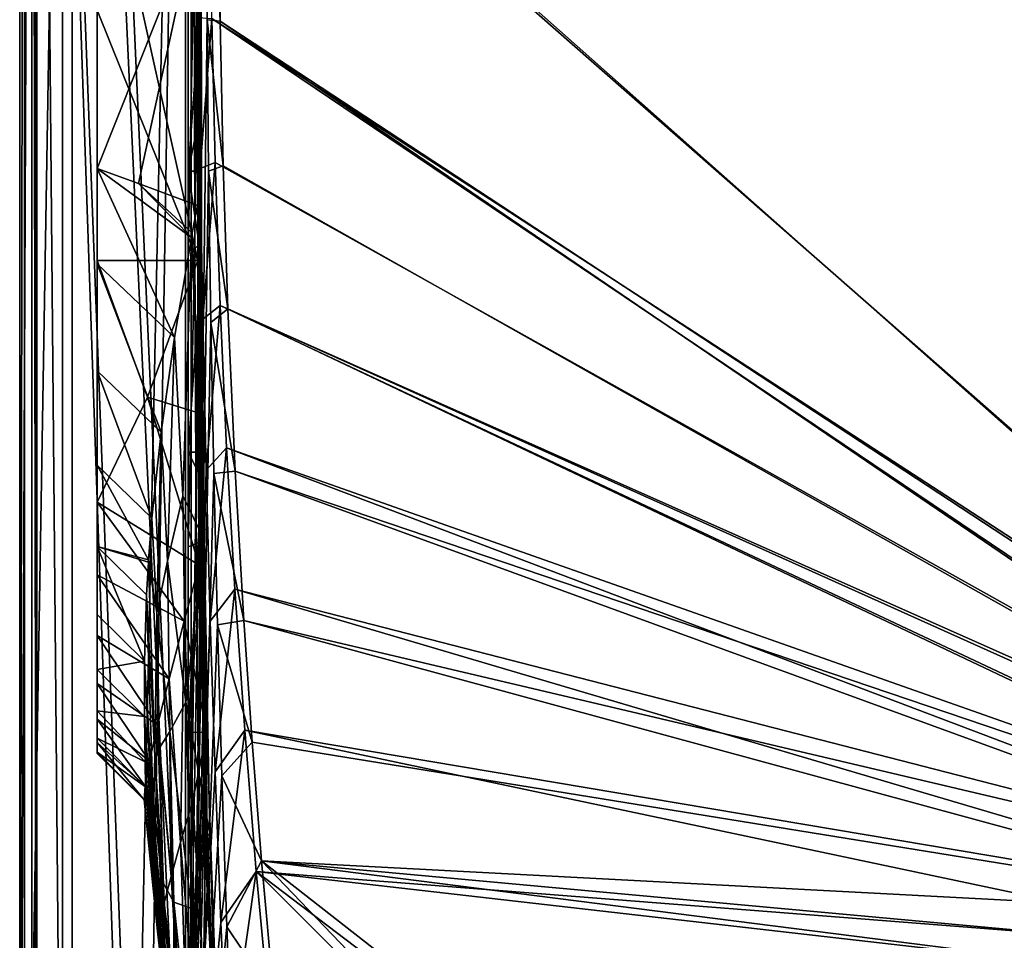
# Model space of a CAD drawing. Header units: metres. Extents: x -904 to 0, y -908 to 0.
# Tile 10 of 133: x -904 to -601, y -730 to -446. Entities that reach past the tile are written whole.
import ezdxf

# ---------------------------------------------------------------- set-up
doc = ezdxf.new("R2010")
doc.units = ezdxf.units.M

msp = doc.modelspace()

# ---------------------------------------------------------------- linework, layer by layer
at = {"layer": 'None0'}
for points in [[(-899.187134, -888.390259, 163.059692), (-899.187134, -888.390259, 168.059692), (-899.186829, -43.411888, 163.059692)], [(-899.187134, -888.390259, 168.059692), (-899.187134, -890.147583, 172.302338), (-899.186829, -43.411888, 163.059692)], [(-899.186829, -43.411888, 163.059692), (-899.187134, -890.147583, 172.302338), (-899.187134, -894.390259, 2063.059814)], [(-899.187134, -894.390259, 2063.059814), (-899.186829, -43.411888, 2063.059814), (-899.186829, -43.411888, 163.059692)], [(-899.187134, -894.390259, 2063.059814), (-871.344543, -849.975159, 2063.059814), (-899.186829, -43.411888, 2063.059814)], [(-899.186829, -43.411888, 163.059692), (-868.672241, -845.906982, 163.059692), (-899.187134, -888.390259, 163.059692)], [(-871.344543, -849.975159, 2063.059814), (-868.672241, -845.906982, 2063.059814), (-899.186829, -43.411888, 2063.059814)], [(-899.186829, -43.411888, 2063.059814), (-868.672241, -845.906982, 2063.059814), (-852.187439, -64.538887, 2063.059814)], [(-899.186829, -43.411888, 163.059692), (-852.187439, -64.538887, 163.059692), (-868.672241, -845.906982, 163.059692)], [(-868.672241, -845.906982, 2063.059814), (-864.603943, -843.234802, 2063.059814), (-852.187439, -64.538887, 2063.059814)], [(-852.187439, -64.538887, 163.059692), (-864.603943, -843.234802, 163.059692), (-868.672241, -845.906982, 163.059692)], [(-852.187439, -64.538887, 2063.059814), (-864.603943, -843.234802, 2063.059814), (-852.187439, -837.392517, 2063.059814)], [(-852.187439, -64.538887, 163.059692), (-852.187439, -837.392517, 163.059692), (-864.603943, -843.234802, 163.059692)], [(-852.187012, -406.370148, 183.651077), (-852.187012, -492.919098, 182.75032), (-852.187439, -64.538887, 163.059692)], [(-852.187439, -64.538887, 163.059692), (-852.187012, -492.919098, 182.75032), (-852.187439, -837.392517, 163.059692)], [(-852.187439, -837.392517, 2063.059814), (-852.187439, -426.39035, 2043.010376), (-852.187439, -64.538887, 2063.059814)], [(-880.187012, -264.281189, 1214.361938), (-880.187012, -263.677216, 1323.098755), (-880.187012, -658.91333, 1223.980225)], [(-880.187012, -658.91333, 1223.980225), (-880.187012, -263.677216, 1323.098755), (-880.187012, -646.2052, 1335.423584)], [(-880.187012, -263.677216, 1323.098755), (-880.187012, -267.007355, 1431.643433), (-880.187012, -646.2052, 1335.423584)], [(-880.187012, -268.829651, 1105.647095), (-880.187012, -264.281189, 1214.361938), (-880.187012, -667.393494, 1113.059937)], [(-880.187012, -667.393494, 1113.059937), (-880.187012, -264.281189, 1214.361938), (-880.187012, -658.91333, 1223.980225)], [(-880.187012, -646.2052, 1335.423584), (-880.187012, -267.007355, 1431.643433), (-880.187012, -629.342896, 1446.297119)], [(-880.187012, -267.007355, 1431.643433), (-880.187012, -274.245697, 1539.783691), (-880.187012, -629.342896, 1446.297119)], [(-880.187012, -277.317596, 997.16864), (-880.187012, -268.829651, 1105.647095), (-880.187012, -671.67627, 1005.619873)], [(-880.187012, -671.67627, 1005.619873), (-880.187012, -268.829651, 1105.647095), (-880.187012, -667.393494, 1113.059937)], [(-880.187012, -629.342896, 1446.297119), (-880.187012, -274.245697, 1539.783691), (-880.187012, -285.351318, 1647.310669)], [(-880.187012, -289.724365, 889.140259), (-880.187012, -277.317596, 997.16864), (-880.187012, -672.108826, 898.291931)], [(-880.187012, -672.108826, 898.291931), (-880.187012, -277.317596, 997.16864), (-880.187012, -671.67627, 1005.619873)], [(-880.187012, -285.351318, 1647.310669), (-880.187012, -300.268585, 1754.02002), (-880.187012, -629.342896, 1446.297119)], [(-880.187012, -306.013977, 781.773193), (-880.187012, -289.724365, 889.140259), (-880.187012, -668.715027, 791.281311)], [(-880.187012, -668.715027, 791.281311), (-880.187012, -289.724365, 889.140259), (-880.187012, -672.108826, 898.291931)], [(-880.187012, -300.268585, 1754.02002), (-880.187012, -416.108765, 1964.198364), (-880.187012, -629.342896, 1446.297119)], [(-880.187012, -326.135406, 675.275146), (-880.187012, -306.013977, 781.773193), (-880.187012, -661.533142, 684.790222)], [(-880.187012, -661.533142, 684.790222), (-880.187012, -306.013977, 781.773193), (-880.187012, -668.715027, 791.281311)], [(-880.187012, -350.02298, 569.848511), (-880.187012, -326.135406, 675.275146), (-880.187012, -650.571594, 578.653809)], [(-880.187012, -650.571594, 578.653809), (-880.187012, -326.135406, 675.275146), (-880.187012, -661.533142, 684.790222)], [(-880.187012, -635.758301, 472.439301), (-880.187012, -377.597046, 465.689606), (-880.187012, -350.02298, 569.848511)], [(-880.187012, -635.758301, 472.439301), (-880.187012, -350.02298, 569.848511), (-880.187012, -650.571594, 578.653809)], [(-880.187012, -408.764618, 362.987244), (-880.187012, -377.597046, 465.689606), (-880.187012, -635.758301, 472.439301)], [(-880.187012, -443.420349, 261.921661), (-880.187012, -408.764618, 362.987244), (-880.187012, -520.419434, 261.921661)], [(-880.187012, -408.764618, 362.987244), (-880.187012, -617.152771, 366.794464), (-880.187012, -520.419434, 261.921661)], [(-880.187012, -617.152771, 366.794464), (-880.187012, -408.764618, 362.987244), (-880.187012, -635.758301, 472.439301)], [(-852.187012, -492.919098, 182.75032), (-852.187012, -406.370148, 183.651077), (-848.117004, -438.644958, 183.594849)], [(-849.303589, -503.457855, 2022.556885), (-849.951172, -416.108765, 2022.114502), (-848.592712, -411.246643, 2041.985229)], [(-848.127197, -497.270294, 2042.600098), (-849.303589, -503.457855, 2022.556885), (-848.592712, -411.246643, 2041.985229)], [(-848.991211, -424.806854, 2042.411011), (-848.127197, -497.270294, 2042.600098), (-848.592712, -411.246643, 2041.985229)], [(-880.187012, -416.108765, 1964.198364), (-849.951172, -416.108765, 2022.114502), (-880.187012, -492.103821, 1964.198364)], [(-849.951172, -416.108765, 2022.114502), (-867.416016, -496.71405, 1988.68689), (-880.187012, -492.103821, 1964.198364)], [(-880.187012, -629.342896, 1446.297119), (-880.187012, -416.108765, 1964.198364), (-880.187012, -492.103821, 1964.198364)], [(-849.951172, -416.108765, 2022.114502), (-849.303589, -503.457855, 2022.556885), (-867.416016, -496.71405, 1988.68689)], [(-852.187439, -426.39035, 2043.010376), (-852.187439, -517.511047, 2042.942139), (-850.361023, -425.485504, 2042.667847)], [(-852.187439, -517.511047, 2042.942139), (-850.139038, -516.520813, 2042.60376), (-850.361023, -425.485504, 2042.667847)], [(-852.187439, -517.511047, 2042.942139), (-852.187439, -426.39035, 2043.010376), (-852.187439, -837.392517, 2063.059814)], [(-850.361023, -425.485504, 2042.667847), (-850.139038, -516.520813, 2042.60376), (-849.447815, -425.033081, 2042.496704)], [(-850.139038, -516.520813, 2042.60376), (-849.114868, -516.025635, 2042.434448), (-849.447815, -425.033081, 2042.496704)], [(-849.447815, -425.033081, 2042.496704), (-849.114868, -516.025635, 2042.434448), (-849.333679, -424.976532, 2042.47522)], [(-849.333679, -424.976532, 2042.47522), (-848.986816, -515.963745, 2042.41333), (-849.219543, -424.919952, 2042.453857)], [(-849.114868, -516.025635, 2042.434448), (-848.986816, -515.963745, 2042.41333), (-849.333679, -424.976532, 2042.47522)], [(-849.219543, -424.919952, 2042.453857), (-848.858826, -515.901855, 2042.392212), (-848.991211, -424.806854, 2042.411011)], [(-848.986816, -515.963745, 2042.41333), (-848.858826, -515.901855, 2042.392212), (-849.219543, -424.919952, 2042.453857)], [(-848.858826, -515.901855, 2042.392212), (-848.602783, -515.778076, 2042.349854), (-848.991211, -424.806854, 2042.411011)], [(-848.991211, -424.806854, 2042.411011), (-848.602783, -515.778076, 2042.349854), (-848.127197, -497.270294, 2042.600098)], [(-849.330811, -432.243439, 203.488113), (-867.34668, -438.720825, 237.455505), (-849.199219, -520.419434, 203.549026)], [(-848.117004, -438.644958, 183.594849), (-849.330811, -432.243439, 203.488113), (-848.072693, -473.187653, 183.351471)], [(-849.330811, -432.243439, 203.488113), (-849.199219, -520.419434, 203.549026), (-848.072693, -473.187653, 183.351471)], [(-867.34668, -438.720825, 237.455505), (-880.187012, -443.420349, 261.921661), (-849.199219, -520.419434, 203.549026)], [(-848.072693, -473.187653, 183.351471), (-852.187012, -492.919098, 182.75032), (-848.117004, -438.644958, 183.594849)], [(-849.199219, -520.419434, 203.549026), (-880.187012, -443.420349, 261.921661), (-880.187012, -520.419434, 261.921661)], [(-852.187012, -492.919098, 182.75032), (-848.072693, -473.187653, 183.351471), (-848.076111, -492.909973, 183.475128)], [(-848.072693, -473.187653, 183.351471), (-849.199219, -520.419434, 203.549026), (-848.076111, -492.909973, 183.475128)], [(-880.187012, -521.435364, 1879.537964), (-880.187012, -492.103821, 1964.198364), (-856.326294, -544.147278, 1887.028809)], [(-856.326294, -544.147278, 1887.028809), (-880.187012, -492.103821, 1964.198364), (-851.170532, -513.370728, 1990.497925)], [(-880.187012, -492.103821, 1964.198364), (-867.416016, -496.71405, 1988.68689), (-851.170532, -513.370728, 1990.497925)], [(-880.187012, -521.435364, 1879.537964), (-880.187012, -554.331116, 1773.207764), (-880.187012, -492.103821, 1964.198364)], [(-880.187012, -554.331116, 1773.207764), (-880.187012, -583.338928, 1665.413574), (-880.187012, -492.103821, 1964.198364)], [(-880.187012, -492.103821, 1964.198364), (-880.187012, -583.338928, 1665.413574), (-880.187012, -608.36792, 1556.369507)], [(-880.187012, -608.36792, 1556.369507), (-880.187012, -629.342896, 1446.297119), (-880.187012, -492.103821, 1964.198364)], [(-852.187012, -492.919098, 182.75032), (-852.187012, -579.403931, 185.593887), (-852.187439, -837.392517, 163.059692)], [(-848.080811, -520.417236, 183.97258), (-852.187012, -492.919098, 182.75032), (-848.076111, -492.909973, 183.475128)], [(-852.187012, -579.403931, 185.593887), (-852.187012, -492.919098, 182.75032), (-848.080811, -520.417236, 183.97258)], [(-849.199219, -520.419434, 203.549026), (-848.080811, -520.417236, 183.97258), (-848.076111, -492.909973, 183.475128)], [(-851.170532, -513.370728, 1990.497925), (-867.416016, -496.71405, 1988.68689), (-850.902527, -511.865814, 1995.321289)], [(-867.416016, -496.71405, 1988.68689), (-849.303589, -503.457855, 2022.556885), (-850.902527, -511.865814, 1995.321289)], [(-848.127197, -497.270294, 2042.600098), (-848.081665, -515.530884, 2042.225464), (-849.303589, -503.457855, 2022.556885)], [(-848.602783, -515.778076, 2042.349854), (-848.081665, -515.530884, 2042.225464), (-848.127197, -497.270294, 2042.600098)], [(-847.281982, -606.38092, 2038.010986), (-850.902527, -511.865814, 1995.321289), (-849.303589, -503.457855, 2022.556885)], [(-848.081665, -515.530884, 2042.225464), (-847.281982, -606.38092, 2038.010986), (-849.303589, -503.457855, 2022.556885)], [(-851.170532, -513.370728, 1990.497925), (-850.902527, -511.865814, 1995.321289), (-847.281982, -606.38092, 2038.010986)], [(-856.326294, -544.147278, 1887.028809), (-851.170532, -513.370728, 1990.497925), (-853.800415, -592.82666, 1935.146973)], [(-853.800415, -592.82666, 1935.146973), (-851.170532, -513.370728, 1990.497925), (-847.281982, -606.38092, 2038.010986)], [(-852.187439, -517.511047, 2042.942139), (-852.187439, -608.534424, 2038.723633), (-850.139038, -516.520813, 2042.60376)], [(-852.187439, -608.534424, 2038.723633), (-849.733887, -607.456055, 2038.364014), (-850.139038, -516.520813, 2042.60376)], [(-852.187439, -608.534424, 2038.723633), (-852.187439, -517.511047, 2042.942139), (-852.187439, -837.392517, 2063.059814)], [(-850.139038, -516.520813, 2042.60376), (-849.733887, -607.456055, 2038.364014), (-849.114868, -516.025635, 2042.434448)], [(-849.733887, -607.456055, 2038.364014), (-848.507141, -606.916931, 2038.184204), (-849.114868, -516.025635, 2042.434448)], [(-849.114868, -516.025635, 2042.434448), (-848.507141, -606.916931, 2038.184204), (-848.986816, -515.963745, 2042.41333)], [(-848.986816, -515.963745, 2042.41333), (-848.35376, -606.849487, 2038.161743), (-848.858826, -515.901855, 2042.392212)], [(-848.507141, -606.916931, 2038.184204), (-848.35376, -606.849487, 2038.161743), (-848.986816, -515.963745, 2042.41333)], [(-848.858826, -515.901855, 2042.392212), (-848.200439, -606.782104, 2038.139282), (-848.602783, -515.778076, 2042.349854)], [(-848.35376, -606.849487, 2038.161743), (-848.200439, -606.782104, 2038.139282), (-848.858826, -515.901855, 2042.392212)], [(-848.602783, -515.778076, 2042.349854), (-847.893738, -606.647339, 2038.09436), (-848.081665, -515.530884, 2042.225464)], [(-848.200439, -606.782104, 2038.139282), (-847.893738, -606.647339, 2038.09436), (-848.602783, -515.778076, 2042.349854)], [(-847.893738, -606.647339, 2038.09436), (-847.281982, -606.38092, 2038.010986), (-848.081665, -515.530884, 2042.225464)], [(-880.187012, -520.419434, 261.921661), (-880.187012, -617.152771, 366.794464), (-880.187012, -594.791321, 261.921661)], [(-880.187012, -520.419434, 261.921661), (-880.187012, -594.791321, 261.921661), (-864.621521, -562.457214, 233.558487)], [(-849.199219, -520.419434, 203.549026), (-880.187012, -520.419434, 261.921661), (-864.621521, -562.457214, 233.558487)], [(-849.05603, -567.309082, 205.195313), (-849.199219, -520.419434, 203.549026), (-864.621521, -562.457214, 233.558487)], [(-848.090942, -579.364624, 186.315063), (-852.187012, -579.403931, 185.593887), (-848.080811, -520.417236, 183.97258)], [(-849.199219, -520.419434, 203.549026), (-849.05603, -567.309082, 205.195313), (-848.080811, -520.417236, 183.97258)], [(-849.05603, -567.309082, 205.195313), (-848.090942, -579.364624, 186.315063), (-848.080811, -520.417236, 183.97258)], [(-880.187012, -554.331116, 1773.207764), (-880.187012, -521.435364, 1879.537964), (-860.497742, -573.227051, 1778.63269)], [(-860.497742, -573.227051, 1778.63269), (-880.187012, -521.435364, 1879.537964), (-856.326294, -544.147278, 1887.028809)], [(-860.497742, -573.227051, 1778.63269), (-856.326294, -544.147278, 1887.028809), (-858.55542, -612.856445, 1826.79248)], [(-858.55542, -612.856445, 1826.79248), (-856.326294, -544.147278, 1887.028809), (-853.800415, -592.82666, 1935.146973)], [(-880.187012, -583.338928, 1665.413574), (-880.187012, -554.331116, 1773.207764), (-863.382385, -599.64856, 1669.478638)], [(-863.382385, -599.64856, 1669.478638), (-880.187012, -554.331116, 1773.207764), (-860.497742, -573.227051, 1778.63269)], [(-880.187012, -594.791321, 261.921661), (-848.76123, -614.143799, 207.975098), (-864.621521, -562.457214, 233.558487)], [(-864.621521, -562.457214, 233.558487), (-848.76123, -614.143799, 207.975098), (-849.05603, -567.309082, 205.195313)], [(-849.05603, -567.309082, 205.195313), (-848.76123, -614.143799, 207.975098), (-848.090942, -579.364624, 186.315063)], [(-861.821167, -628.816467, 1717.703979), (-863.382385, -599.64856, 1669.478638), (-860.497742, -573.227051, 1778.63269)], [(-861.821167, -628.816467, 1717.703979), (-860.497742, -573.227051, 1778.63269), (-858.55542, -612.856445, 1826.79248)], [(-852.187439, -837.392517, 163.059692), (-852.187012, -579.403931, 185.593887), (-852.187012, -665.582397, 192.165726)], [(-852.187012, -579.403931, 185.593887), (-848.090942, -579.364624, 186.315063), (-848.092346, -587.427429, 186.771027)], [(-852.187012, -665.582397, 192.165726), (-852.187012, -579.403931, 185.593887), (-848.092346, -587.427429, 186.771027)], [(-848.76123, -614.143799, 207.975098), (-848.092346, -587.427429, 186.771027), (-848.090942, -579.364624, 186.315063)], [(-880.187012, -608.36792, 1556.369507), (-880.187012, -583.338928, 1665.413574), (-864.354553, -612.49762, 1611.472656)], [(-864.354553, -612.49762, 1611.472656), (-880.187012, -583.338928, 1665.413574), (-863.382385, -599.64856, 1669.478638)], [(-848.092346, -587.427429, 186.771027), (-847.724243, -610.250061, 188.304718), (-852.187012, -665.582397, 192.165726)], [(-848.76123, -614.143799, 207.975098), (-847.724243, -610.250061, 188.304718), (-848.092346, -587.427429, 186.771027)], [(-858.55542, -612.856445, 1826.79248), (-853.800415, -592.82666, 1935.146973), (-852.841064, -656.312073, 1934.539429)], [(-853.800415, -592.82666, 1935.146973), (-847.281982, -606.38092, 2038.010986), (-852.841064, -656.312073, 1934.539429)], [(-880.187012, -617.152771, 366.794464), (-853.340698, -631.379333, 302.513733), (-880.187012, -594.791321, 261.921661)], [(-853.340698, -631.379333, 302.513733), (-848.76123, -614.143799, 207.975098), (-880.187012, -594.791321, 261.921661)], [(-864.354553, -612.49762, 1611.472656), (-863.382385, -599.64856, 1669.478638), (-861.821167, -628.816467, 1717.703979)], [(-880.187012, -629.342896, 1446.297119), (-880.187012, -608.36792, 1556.369507), (-865.639771, -643.677551, 1448.752197)], [(-865.639771, -643.677551, 1448.752197), (-880.187012, -608.36792, 1556.369507), (-864.947205, -623.214478, 1559.823975)], [(-880.187012, -608.36792, 1556.369507), (-864.399109, -613.229431, 1608.060059), (-864.947205, -623.214478, 1559.823975)], [(-864.399109, -613.229431, 1608.060059), (-880.187012, -608.36792, 1556.369507), (-864.354553, -612.49762, 1611.472656)], [(-847.281982, -606.38092, 2038.010986), (-845.485657, -696.913086, 2029.44397), (-852.841064, -656.312073, 1934.539429)], [(-852.187439, -608.534424, 2038.723633), (-852.187439, -699.273804, 2030.363037), (-849.733887, -607.456055, 2038.364014)], [(-852.187439, -699.273804, 2030.363037), (-848.836487, -698.091736, 2029.903564), (-849.733887, -607.456055, 2038.364014)], [(-852.187439, -837.392517, 2063.059814), (-852.187439, -699.273804, 2030.363037), (-852.187439, -608.534424, 2038.723633)], [(-849.733887, -607.456055, 2038.364014), (-848.836487, -698.091736, 2029.903564), (-848.507141, -606.916931, 2038.184204)], [(-848.836487, -698.091736, 2029.903564), (-847.161011, -697.500732, 2029.67395), (-848.507141, -606.916931, 2038.184204)], [(-848.507141, -606.916931, 2038.184204), (-847.161011, -697.500732, 2029.67395), (-848.35376, -606.849487, 2038.161743)], [(-848.35376, -606.849487, 2038.161743), (-846.951599, -697.426819, 2029.645142), (-848.200439, -606.782104, 2038.139282)], [(-847.161011, -697.500732, 2029.67395), (-846.951599, -697.426819, 2029.645142), (-848.35376, -606.849487, 2038.161743)], [(-848.200439, -606.782104, 2038.139282), (-846.742188, -697.352966, 2029.616455), (-847.893738, -606.647339, 2038.09436)], [(-846.951599, -697.426819, 2029.645142), (-846.742188, -697.352966, 2029.616455), (-848.200439, -606.782104, 2038.139282)], [(-847.893738, -606.647339, 2038.09436), (-846.323303, -697.2052, 2029.559082), (-847.281982, -606.38092, 2038.010986)], [(-846.742188, -697.352966, 2029.616455), (-846.323303, -697.2052, 2029.559082), (-847.893738, -606.647339, 2038.09436)], [(-846.323303, -697.2052, 2029.559082), (-845.485657, -696.913086, 2029.44397), (-847.281982, -606.38092, 2038.010986)], [(-847.724243, -610.250061, 188.304718), (-846.452698, -665.505737, 193.174164), (-852.187012, -665.582397, 192.165726)], [(-847.724243, -610.250061, 188.304718), (-848.76123, -614.143799, 207.975098), (-846.452698, -665.505737, 193.174164)], [(-864.947205, -623.214478, 1559.823975), (-864.399109, -613.229431, 1608.060059), (-862.379761, -672.797241, 1608.060059)], [(-864.399109, -613.229431, 1608.060059), (-864.354553, -612.49762, 1611.472656), (-861.821167, -628.816467, 1717.703979)], [(-864.399109, -613.229431, 1608.060059), (-861.821167, -628.816467, 1717.703979), (-862.379761, -672.797241, 1608.060059)], [(-861.821167, -628.816467, 1717.703979), (-858.55542, -612.856445, 1826.79248), (-857.812805, -665.331177, 1825.986206)], [(-857.812805, -665.331177, 1825.986206), (-858.55542, -612.856445, 1826.79248), (-852.841064, -656.312073, 1934.539429)], [(-848.76123, -614.143799, 207.975098), (-853.340698, -631.379333, 302.513733), (-846.452698, -665.505737, 193.174164)], [(-880.187012, -635.758301, 472.439301), (-857.998596, -649.072266, 417.348236), (-880.187012, -617.152771, 366.794464)], [(-857.998596, -649.072266, 417.348236), (-853.340698, -631.379333, 302.513733), (-880.187012, -617.152771, 366.794464)], [(-865.639771, -643.677551, 1448.752197), (-864.947205, -623.214478, 1559.823975), (-862.804382, -690.572815, 1485.466431)], [(-862.804382, -690.572815, 1485.466431), (-864.947205, -623.214478, 1559.823975), (-862.379761, -672.797241, 1608.060059)], [(-880.187012, -646.2052, 1335.423584), (-880.187012, -629.342896, 1446.297119), (-865.639771, -643.677551, 1448.752197)], [(-861.821167, -628.816467, 1717.703979), (-861.014038, -670.310425, 1717.098022), (-862.379761, -672.797241, 1608.060059)], [(-861.014038, -670.310425, 1717.098022), (-861.821167, -628.816467, 1717.703979), (-857.812805, -665.331177, 1825.986206)], [(-853.340698, -631.379333, 302.513733), (-857.998596, -649.072266, 417.348236), (-854.469604, -699.417908, 422.375366)], [(-853.340698, -631.379333, 302.513733), (-854.469604, -699.417908, 422.375366), (-850.736755, -686.450134, 307.829742)], [(-846.452698, -665.505737, 193.174164), (-853.340698, -631.379333, 302.513733), (-850.736755, -686.450134, 307.829742)], [(-880.187012, -650.571594, 578.653809), (-861.619202, -663.376587, 532.691284), (-880.187012, -635.758301, 472.439301)], [(-861.619202, -663.376587, 532.691284), (-857.998596, -649.072266, 417.348236), (-880.187012, -635.758301, 472.439301)], [(-880.187012, -646.2052, 1335.423584), (-865.639771, -643.677551, 1448.752197), (-865.587158, -660.671265, 1337.347534)], [(-865.587158, -660.671265, 1337.347534), (-865.639771, -643.677551, 1448.752197), (-862.478027, -705.338074, 1362.329956)], [(-862.478027, -705.338074, 1362.329956), (-865.639771, -643.677551, 1448.752197), (-862.804382, -690.572815, 1485.466431)], [(-880.187012, -658.91333, 1223.980225), (-880.187012, -646.2052, 1335.423584), (-865.587158, -660.671265, 1337.347534)], [(-880.187012, -661.533142, 684.790222), (-864.093262, -674.376831, 648.426514), (-880.187012, -650.571594, 578.653809)], [(-864.093262, -674.376831, 648.426514), (-861.619202, -663.376587, 532.691284), (-880.187012, -650.571594, 578.653809)], [(-857.998596, -649.072266, 417.348236), (-861.619202, -663.376587, 532.691284), (-857.440613, -709.896545, 537.294556)], [(-857.998596, -649.072266, 417.348236), (-857.440613, -709.896545, 537.294556), (-854.469604, -699.417908, 422.375366)], [(-852.841064, -656.312073, 1934.539429), (-851.168579, -719.782349, 1933.936523), (-857.812805, -665.331177, 1825.986206)], [(-852.841064, -656.312073, 1934.539429), (-845.485657, -696.913086, 2029.44397), (-851.168579, -719.782349, 1933.936523)], [(-880.187012, -667.393494, 1113.059937), (-880.187012, -658.91333, 1223.980225), (-865.34021, -674.64325, 1215.206665)], [(-880.187012, -658.91333, 1223.980225), (-865.587158, -660.671265, 1337.347534), (-865.34021, -674.64325, 1215.206665)], [(-880.187012, -668.715027, 791.281311), (-865.349548, -682.126404, 764.444397), (-880.187012, -661.533142, 684.790222)], [(-865.349548, -682.126404, 764.444397), (-864.093262, -674.376831, 648.426514), (-880.187012, -661.533142, 684.790222)], [(-865.34021, -674.64325, 1215.206665), (-865.587158, -660.671265, 1337.347534), (-862.06897, -716.412842, 1238.671387)], [(-862.06897, -716.412842, 1238.671387), (-865.587158, -660.671265, 1337.347534), (-862.478027, -705.338074, 1362.329956)], [(-861.619202, -663.376587, 532.691284), (-864.093262, -674.376831, 648.426514), (-859.569397, -717.948303, 652.50177)], [(-861.619202, -663.376587, 532.691284), (-859.569397, -717.948303, 652.50177), (-857.440613, -709.896545, 537.294556)], [(-857.812805, -665.331177, 1825.986206), (-856.54364, -717.796143, 1825.184814), (-861.014038, -670.310425, 1717.098022)], [(-851.168579, -719.782349, 1933.936523), (-856.54364, -717.796143, 1825.184814), (-857.812805, -665.331177, 1825.986206)], [(-852.187012, -665.582397, 192.165726), (-852.187012, -751.215027, 202.428955), (-852.187439, -837.392517, 163.059692)], [(-852.187012, -665.582397, 192.165726), (-846.452698, -665.505737, 193.174164), (-852.187012, -751.215027, 202.428955)], [(-846.452698, -665.505737, 193.174164), (-843.458862, -750.669495, 203.906021), (-852.187012, -751.215027, 202.428955)], [(-847.480164, -741.310974, 314.942963), (-846.452698, -665.505737, 193.174164), (-850.736755, -686.450134, 307.829742)], [(-843.458862, -750.669495, 203.906021), (-846.452698, -665.505737, 193.174164), (-847.480164, -741.310974, 314.942963)], [(-865.244324, -682.361023, 1113.059937), (-880.187012, -667.393494, 1113.059937), (-865.244995, -682.310608, 1113.922607)], [(-880.187012, -667.393494, 1113.059937), (-865.34021, -674.64325, 1215.206665), (-865.244995, -682.310608, 1113.922607)], [(-880.187012, -667.393494, 1113.059937), (-865.244324, -682.361023, 1113.059937), (-880.187012, -671.67627, 1005.619873)], [(-880.187012, -672.108826, 898.291931), (-865.682739, -686.319458, 880.649841), (-880.187012, -668.715027, 791.281311)], [(-865.682739, -686.319458, 880.649841), (-865.349548, -682.126404, 764.444397), (-880.187012, -668.715027, 791.281311)], [(-865.244324, -682.361023, 1113.059937), (-865.625244, -686.418701, 996.931213), (-880.187012, -671.67627, 1005.619873)], [(-880.187012, -671.67627, 1005.619873), (-865.625244, -686.418701, 996.931213), (-880.187012, -672.108826, 898.291931)], [(-865.625244, -686.418701, 996.931213), (-865.682739, -686.319458, 880.649841), (-880.187012, -672.108826, 898.291931)], [(-862.379761, -672.797241, 1608.060059), (-861.014038, -670.310425, 1717.098022), (-859.840271, -711.796265, 1716.494751)], [(-861.014038, -670.310425, 1717.098022), (-856.54364, -717.796143, 1825.184814), (-859.840271, -711.796265, 1716.494751)], [(-864.093262, -674.376831, 648.426514), (-865.349548, -682.126404, 764.444397), (-860.80365, -723.612183, 767.916626)], [(-865.244995, -682.310608, 1113.922607), (-865.34021, -674.64325, 1215.206665), (-861.660828, -723.695862, 1114.633179)], [(-861.660828, -723.695862, 1114.633179), (-865.34021, -674.64325, 1215.206665), (-862.06897, -716.412842, 1238.671387)], [(-864.093262, -674.376831, 648.426514), (-860.80365, -723.612183, 767.916626), (-859.569397, -717.948303, 652.50177)], [(-862.379761, -672.797241, 1608.060059), (-859.473572, -732.328369, 1608.060059), (-862.804382, -690.572815, 1485.466431)], [(-859.473572, -732.328369, 1608.060059), (-862.379761, -672.797241, 1608.060059), (-859.283569, -741.248535, 1651.453003)], [(-862.379761, -672.797241, 1608.060059), (-859.840271, -711.796265, 1716.494751), (-859.283569, -741.248535, 1651.453003)], [(-865.349548, -682.126404, 764.444397), (-865.682739, -686.319458, 880.649841), (-861.359863, -726.663757, 883.469299)], [(-865.625244, -686.418701, 996.931213), (-865.244324, -682.361023, 1113.059937), (-861.629089, -726.708252, 999.077698)], [(-865.349548, -682.126404, 764.444397), (-861.359863, -726.663757, 883.469299), (-860.80365, -723.612183, 767.916626)], [(-865.244324, -682.361023, 1113.059937), (-865.244995, -682.310608, 1113.922607), (-861.660828, -723.695862, 1114.633179)], [(-865.244324, -682.361023, 1113.059937), (-861.660828, -723.695862, 1114.633179), (-861.629089, -726.708252, 999.077698)], [(-861.359863, -726.663757, 883.469299), (-865.682739, -686.319458, 880.649841), (-861.629089, -726.708252, 999.077698)], [(-861.629089, -726.708252, 999.077698), (-865.682739, -686.319458, 880.649841), (-865.625244, -686.418701, 996.931213)], [(-850.736755, -686.450134, 307.829742), (-854.469604, -699.417908, 422.375366), (-850.267334, -749.568848, 429.04068)], [(-850.736755, -686.450134, 307.829742), (-850.267334, -749.568848, 429.04068), (-847.480164, -741.310974, 314.942963)], [(-859.473572, -732.328369, 1608.060059), (-859.311035, -743.704956, 1485.734863), (-862.804382, -690.572815, 1485.466431)], [(-862.804382, -690.572815, 1485.466431), (-859.311035, -743.704956, 1485.734863), (-862.478027, -705.338074, 1362.329956)], [(-845.485657, -696.913086, 2029.44397), (-842.769592, -786.917053, 2016.618042), (-851.168579, -719.782349, 1933.936523)], [(-842.769592, -786.917053, 2016.618042), (-845.485657, -696.913086, 2029.44397), (-846.323303, -697.2052, 2029.559082)], [(-854.469604, -699.417908, 422.375366), (-857.440613, -709.896545, 537.294556), (-852.567932, -756.237244, 543.376953)], [(-854.469604, -699.417908, 422.375366), (-852.567932, -756.237244, 543.376953), (-850.267334, -749.568848, 429.04068)], [(-852.187439, -699.273804, 2030.363037), (-852.1875, -789.54187, 2017.877441), (-848.836487, -698.091736, 2029.903564)], [(-852.1875, -789.54187, 2017.877441), (-846.577332, -787.978271, 2017.127197), (-848.836487, -698.091736, 2029.903564)], [(-852.1875, -789.54187, 2017.877441), (-852.187439, -699.273804, 2030.363037), (-852.187439, -837.392517, 2063.059814)], [(-848.836487, -698.091736, 2029.903564), (-846.577332, -787.978271, 2017.127197), (-847.161011, -697.500732, 2029.67395)], [(-847.161011, -697.500732, 2029.67395), (-842.769592, -786.917053, 2016.618042), (-846.951599, -697.426819, 2029.645142)], [(-846.577332, -787.978271, 2017.127197), (-842.769592, -786.917053, 2016.618042), (-847.161011, -697.500732, 2029.67395)], [(-842.769592, -786.917053, 2016.618042), (-846.742188, -697.352966, 2029.616455), (-846.951599, -697.426819, 2029.645142)], [(-846.742188, -697.352966, 2029.616455), (-842.769592, -786.917053, 2016.618042), (-846.323303, -697.2052, 2029.559082)], [(-859.311035, -743.704956, 1485.734863), (-858.668884, -753.159241, 1363.062988), (-862.478027, -705.338074, 1362.329956)], [(-862.478027, -705.338074, 1362.329956), (-858.668884, -753.159241, 1363.062988), (-862.06897, -716.412842, 1238.671387)], [(-856.54364, -717.796143, 1825.184814), (-856.670837, -762.674988, 1775.101929), (-859.840271, -711.796265, 1716.494751)], [(-856.670837, -762.674988, 1775.101929), (-858.711182, -749.526428, 1694.969727), (-859.840271, -711.796265, 1716.494751)], [(-859.840271, -711.796265, 1716.494751), (-858.711182, -749.526428, 1694.969727), (-859.283569, -741.248535, 1651.453003)], [(-857.440613, -709.896545, 537.294556), (-859.569397, -717.948303, 652.50177), (-854.330627, -761.355713, 657.897217)], [(-857.440613, -709.896545, 537.294556), (-854.330627, -761.355713, 657.897217), (-852.567932, -756.237244, 543.376953)], [(-858.668884, -753.159241, 1363.062988), (-857.973938, -760.256714, 1240.057617), (-862.06897, -716.412842, 1238.671387)], [(-862.06897, -716.412842, 1238.671387), (-857.973938, -760.256714, 1240.057617), (-861.660828, -723.695862, 1114.633179)], [(-859.569397, -717.948303, 652.50177), (-860.80365, -723.612183, 767.916626), (-855.522156, -764.949341, 772.549988)], [(-859.569397, -717.948303, 652.50177), (-855.522156, -764.949341, 772.549988), (-854.330627, -761.355713, 657.897217)], [(-853.327698, -773.302856, 1855.601929), (-856.670837, -762.674988, 1775.101929), (-856.54364, -717.796143, 1825.184814)], [(-851.168579, -719.782349, 1933.936523), (-853.327698, -773.302856, 1855.601929), (-856.54364, -717.796143, 1825.184814)], [(-851.168579, -719.782349, 1933.936523), (-848.675537, -781.400574, 1936.376221), (-853.327698, -773.302856, 1855.601929)], [(-842.769592, -786.917053, 2016.618042), (-848.675537, -781.400574, 1936.376221), (-851.168579, -719.782349, 1933.936523)], [(-861.629089, -726.708252, 999.077698), (-861.660828, -723.695862, 1114.633179), (-857.279541, -764.932739, 1116.809937)], [(-861.660828, -723.695862, 1114.633179), (-857.973938, -760.256714, 1240.057617), (-857.279541, -764.932739, 1116.809937)], [(-860.80365, -723.612183, 767.916626), (-861.359863, -726.663757, 883.469299), (-856.280701, -766.874756, 887.290833)], [(-860.80365, -723.612183, 767.916626), (-856.280701, -766.874756, 887.290833), (-855.522156, -764.949341, 772.549988)], [(-856.855957, -766.879822, 1002.067261), (-861.359863, -726.663757, 883.469299), (-861.629089, -726.708252, 999.077698)], [(-861.629089, -726.708252, 999.077698), (-857.279541, -764.932739, 1116.809937), (-856.855957, -766.879822, 1002.067261)], [(-856.280701, -766.874756, 887.290833), (-861.359863, -726.663757, 883.469299), (-856.855957, -766.879822, 1002.067261)]]:
    msp.add_3dface(points, dxfattribs=at)
at = {"layer": 'None012346'}
for points in [[(-904.0047, 0), (-904.0047, -904.007874), (-902.477478, -1.527202, 175)], [(-900.269531, -3.735142), (-904.0047, -904.007874), (-904.0047, 0)], [(-904.0047, -904.007874), (-902.477478, -902.480652, 175), (-902.477478, -1.527202, 175)], [(-902.477478, -1.527202, 175), (-902.477478, -902.480652, 175), (-887.808289, -21.156561, 175)], [(-900.269531, -3.735142), (-900.269531, -900.272766), (-904.0047, -904.007874)], [(-900.269531, -900.272766), (-900.269531, -3.735142), (-898.768494, -898.771729, 172)], [(-900.269531, -3.735142), (-898.768494, -5.236164, 172), (-898.768494, -898.771729, 172)], [(-890.808289, -21.156561, 172), (-890.808289, -882.851196, 172), (-898.768494, -5.236164, 172)], [(-898.768494, -5.236164, 172), (-890.808289, -882.851196, 172), (-898.768494, -898.771729, 172)], [(-887.808289, -21.156561, 175), (-902.477478, -902.480652, 175), (-887.808289, -882.851196, 175)], [(-852.997375, -65.933052, 160.059708), (-852.997375, -838.075195, 160.059708), (-890.808289, -21.156561, 160.059708)], [(-890.808289, -21.156561, 160.059708), (-852.997375, -838.075195, 160.059708), (-890.808289, -882.851196, 160.059708)], [(-890.808289, -21.156561, 172), (-890.808289, -21.156561, 160.059708), (-890.808289, -882.851196, 172)], [(-890.808289, -21.156561, 160.059708), (-890.808289, -882.851196, 160.059708), (-890.808289, -882.851196, 172)], [(-887.808289, -882.851196, 175), (-887.808289, -882.851196, 163.059708), (-887.808289, -21.156561, 175)], [(-887.808289, -882.851196, 163.059708), (-887.808289, -21.156561, 163.059708), (-887.808289, -21.156561, 175)], [(-887.808289, -882.851196, 163.059708), (-851.22168, -839.286743, 163.059708), (-887.808289, -21.156561, 163.059708)], [(-851.22168, -839.286743, 163.059708), (-851.196777, -65.135635, 163.059708), (-887.808289, -21.156561, 163.059708)], [(-848.941895, -445.726074, 136.931274), (-848.4375, -492.117371, 136.350708), (-852.997375, -65.933052, 160.059708)], [(-852.997375, -65.933052, 160.059708), (-848.4375, -492.117371, 136.350708), (-852.997375, -838.075195, 160.059708)], [(-851.22168, -839.286743, 163.059708), (-846.315125, -446.429382, 139.342911), (-851.196777, -65.135635, 163.059708)], [(-846.315125, -446.429382, 139.342911), (-846.512939, -353.388275, 140.423981), (-851.196777, -65.135635, 163.059708)], [(-845.314697, -356.196716, 116.153923), (-532.85614, -69.952972, 123.649483), (-452.00235, -701.143799, 107.12117)], [(-533.266968, -71.798462, 126.602188), (-842.800293, -356.543121, 119.145882), (-452.00235, -703.006531, 110.073418)], [(-846.315125, -446.429382, 139.342911), (-842.353821, -446.758545, 116.783508), (-846.512939, -353.388275, 140.423981)], [(-842.353821, -446.758545, 116.783508), (-842.800293, -356.543121, 119.145882), (-846.512939, -353.388275, 140.423981)], [(-844.886475, -445.980347, 113.802856), (-845.314697, -356.196716, 116.153923), (-452.00235, -701.143799, 107.12117)], [(-842.800293, -356.543121, 119.145882), (-842.353821, -446.758545, 116.783508), (-452.00235, -703.006531, 110.073418)], [(-845.862244, -492.947357, 138.861984), (-846.315125, -446.429382, 139.342911), (-851.22168, -839.286743, 163.059708)], [(-848.4375, -492.117371, 136.350708), (-848.941895, -445.726074, 136.931274), (-844.886475, -445.980347, 113.802856)], [(-843.877563, -490.322754, 112.641716), (-848.4375, -492.117371, 136.350708), (-844.886475, -445.980347, 113.802856)], [(-845.862244, -492.947357, 138.861984), (-841.376831, -491.281616, 115.61763), (-846.315125, -446.429382, 139.342911)], [(-841.376831, -491.281616, 115.61763), (-842.353821, -446.758545, 116.783508), (-846.315125, -446.429382, 139.342911)], [(-464.463654, -702.286743, 107.09124), (-843.877563, -490.322754, 112.641716), (-844.886475, -445.980347, 113.802856)], [(-464.463654, -702.286743, 107.09124), (-844.886475, -445.980347, 113.802856), (-452.00235, -701.143799, 107.12117)], [(-452.00235, -703.006531, 110.073418), (-842.353821, -446.758545, 116.783508), (-464.138885, -704.11969, 110.044273)], [(-842.353821, -446.758545, 116.783508), (-841.376831, -491.281616, 115.61763), (-464.138885, -704.11969, 110.044273)], [(-847.676453, -538.515747, 135.774841), (-848.4375, -492.117371, 136.350708), (-843.877563, -490.322754, 112.641716)], [(-842.35553, -534.305054, 111.489998), (-847.676453, -538.515747, 135.774841), (-843.877563, -490.322754, 112.641716)], [(-842.35553, -534.305054, 111.489998), (-843.877563, -490.322754, 112.641716), (-464.463654, -702.286743, 107.09124)], [(-848.4375, -492.117371, 136.350708), (-847.676453, -538.515747, 135.774841), (-852.997375, -838.075195, 160.059708)], [(-845.179443, -539.460754, 138.415405), (-845.862244, -492.947357, 138.861984), (-851.22168, -839.286743, 163.059708)], [(-839.916687, -535.261536, 114.465981), (-841.376831, -491.281616, 115.61763), (-845.862244, -492.947357, 138.861984)], [(-845.179443, -539.460754, 138.415405), (-839.916687, -535.261536, 114.465981), (-845.862244, -492.947357, 138.861984)], [(-464.138885, -704.11969, 110.044273), (-841.376831, -491.281616, 115.61763), (-839.916687, -535.261536, 114.465981)], [(-846.663086, -584.9151, 135.202789), (-847.676453, -538.515747, 135.774841), (-842.35553, -534.305054, 111.489998)], [(-840.328796, -577.997498, 110.345871), (-846.663086, -584.9151, 135.202789), (-842.35553, -534.305054, 111.489998)], [(-837.653748, -585.240784, 113.157227), (-839.916687, -535.261536, 114.465981), (-845.179443, -539.460754, 138.415405)], [(-840.328796, -577.997498, 110.345871), (-842.35553, -534.305054, 111.489998), (-477.209106, -705.950073, 106.995316)], [(-477.209106, -705.950073, 106.995316), (-842.35553, -534.305054, 111.489998), (-464.463654, -702.286743, 107.09124)], [(-464.138885, -704.11969, 110.044273), (-839.916687, -535.261536, 114.465981), (-476.552124, -707.6875, 109.950844)], [(-839.916687, -535.261536, 114.465981), (-837.653748, -585.240784, 113.157227), (-476.552124, -707.6875, 109.950844)], [(-852.997375, -838.075195, 160.059708), (-847.676453, -538.515747, 135.774841), (-846.663086, -584.9151, 135.202789)], [(-845.179443, -539.460754, 138.415405), (-851.22168, -839.286743, 163.059708), (-844.272278, -585.967468, 137.997681)], [(-844.272278, -585.967468, 137.997681), (-837.653748, -585.240784, 113.157227), (-845.179443, -539.460754, 138.415405)], [(-845.398865, -631.308167, 134.633224), (-846.663086, -584.9151, 135.202789), (-840.328796, -577.997498, 110.345871)], [(-837.800415, -621.498779, 109.206749), (-845.398865, -631.308167, 134.633224), (-840.328796, -577.997498, 110.345871)], [(-837.800415, -621.498779, 109.206749), (-840.328796, -577.997498, 110.345871), (-488.128265, -711.444336, 106.85144)], [(-488.128265, -711.444336, 106.85144), (-840.328796, -577.997498, 110.345871), (-477.209106, -705.950073, 106.995316)], [(-846.663086, -584.9151, 135.202789), (-845.398865, -631.308167, 134.633224), (-852.997375, -838.075195, 160.059708)], [(-851.22168, -839.286743, 163.059708), (-843.14624, -632.465576, 137.603333), (-844.272278, -585.967468, 137.997681)], [(-834.998535, -631.202759, 111.953667), (-837.653748, -585.240784, 113.157227), (-844.272278, -585.967468, 137.997681)], [(-843.14624, -632.465576, 137.603333), (-834.998535, -631.202759, 111.953667), (-844.272278, -585.967468, 137.997681)], [(-476.552124, -707.6875, 109.950844), (-837.653748, -585.240784, 113.157227), (-487.187408, -713.039001, 109.810707)], [(-837.653748, -585.240784, 113.157227), (-834.998535, -631.202759, 111.953667), (-487.187408, -713.039001, 109.810707)], [(-843.882751, -677.687317, 134.064804), (-845.398865, -631.308167, 134.633224), (-837.800415, -621.498779, 109.206749)], [(-834.768188, -664.913208, 108.069901), (-843.882751, -677.687317, 134.064804), (-837.800415, -621.498779, 109.206749)], [(-834.768188, -664.913208, 108.069901), (-837.800415, -621.498779, 109.206749), (-500.425354, -721.194397, 106.596123)], [(-500.425354, -721.194397, 106.596123), (-837.800415, -621.498779, 109.206749), (-488.128265, -711.444336, 106.85144)], [(-845.398865, -631.308167, 134.633224), (-843.882751, -677.687317, 134.064804), (-852.997375, -838.075195, 160.059708)], [(-841.804932, -678.953003, 137.2267), (-843.14624, -632.465576, 137.603333), (-851.22168, -839.286743, 163.059708)], [(-832.430176, -668.551636, 110.975655), (-834.998535, -631.202759, 111.953667), (-843.14624, -632.465576, 137.603333)], [(-841.804932, -678.953003, 137.2267), (-832.430176, -668.551636, 110.975655), (-843.14624, -632.465576, 137.603333)], [(-487.187408, -713.039001, 109.810707), (-834.998535, -631.202759, 111.953667), (-499.1633, -722.534546, 109.562057)], [(-834.998535, -631.202759, 111.953667), (-832.430176, -668.551636, 110.975655), (-499.1633, -722.534546, 109.562057)], [(-842.111816, -724.045715, 133.496368), (-843.882751, -677.687317, 134.064804), (-834.768188, -664.913208, 108.069901)], [(-831.226318, -708.327942, 106.933044), (-842.111816, -724.045715, 133.496368), (-834.768188, -664.913208, 108.069901)], [(-831.226318, -708.327942, 106.933044), (-834.768188, -664.913208, 108.069901), (-510.178772, -733.487244, 106.274223)], [(-510.178772, -733.487244, 106.274223), (-834.768188, -664.913208, 108.069901), (-500.425354, -721.194397, 106.596123)], [(-841.804932, -678.953003, 137.2267), (-829.558289, -705.071228, 110.019356), (-832.430176, -668.551636, 110.975655)], [(-499.1633, -722.534546, 109.562057), (-832.430176, -668.551636, 110.975655), (-829.558289, -705.071228, 110.019356)], [(-852.997375, -838.075195, 160.059708), (-843.882751, -677.687317, 134.064804), (-842.111816, -724.045715, 133.496368)], [(-851.22168, -839.286743, 163.059708), (-840.24469, -725.428101, 136.861465), (-841.804932, -678.953003, 137.2267)], [(-840.24469, -725.428101, 136.861465), (-829.558289, -705.071228, 110.019356), (-841.804932, -678.953003, 137.2267)], [(-825.827087, -746.890198, 108.924286), (-829.558289, -705.071228, 110.019356), (-840.24469, -725.428101, 136.861465)], [(-514.015442, -745.137939, 108.970169), (-829.558289, -705.071228, 110.019356), (-667.608093, -831.66803, 106.7043)], [(-667.608093, -831.66803, 106.7043), (-829.558289, -705.071228, 110.019356), (-711.298828, -828.312988, 106.792152)], [(-829.558289, -705.071228, 110.019356), (-825.827087, -746.890198, 108.924286), (-711.298828, -828.312988, 106.792152)], [(-514.015442, -745.137939, 108.970169), (-508.662079, -734.506348, 109.248566), (-829.558289, -705.071228, 110.019356)], [(-508.662079, -734.506348, 109.248566), (-499.1633, -722.534546, 109.562057), (-829.558289, -705.071228, 110.019356)], [(-840.083008, -770.377747, 132.927322), (-842.111816, -724.045715, 133.496368), (-831.226318, -708.327942, 106.933044)], [(-827.168579, -751.790588, 105.794937), (-840.083008, -770.377747, 132.927322), (-831.226318, -708.327942, 106.933044)], [(-515.674927, -744.40271, 105.988396), (-665.823181, -833.867004, 103.645691), (-831.226318, -708.327942, 106.933044)], [(-665.823181, -833.867004, 103.645691), (-709.303772, -830.411316, 103.736183), (-831.226318, -708.327942, 106.933044)], [(-831.226318, -708.327942, 106.933044), (-709.303772, -830.411316, 103.736183), (-827.168579, -751.790588, 105.794937)], [(-515.674927, -744.40271, 105.988396), (-831.226318, -708.327942, 106.933044), (-510.178772, -733.487244, 106.274223)], [(-852.997375, -838.075195, 160.059708), (-842.111816, -724.045715, 133.496368), (-840.083008, -770.377747, 132.927322)], [(-838.460999, -771.888733, 136.501175), (-840.24469, -725.428101, 136.861465), (-851.22168, -839.286743, 163.059708)], [(-838.460999, -771.888733, 136.501175), (-825.827087, -746.890198, 108.924286), (-840.24469, -725.428101, 136.861465)]]:
    msp.add_3dface(points, dxfattribs=at)

doc.saveas('drawing.dxf')
